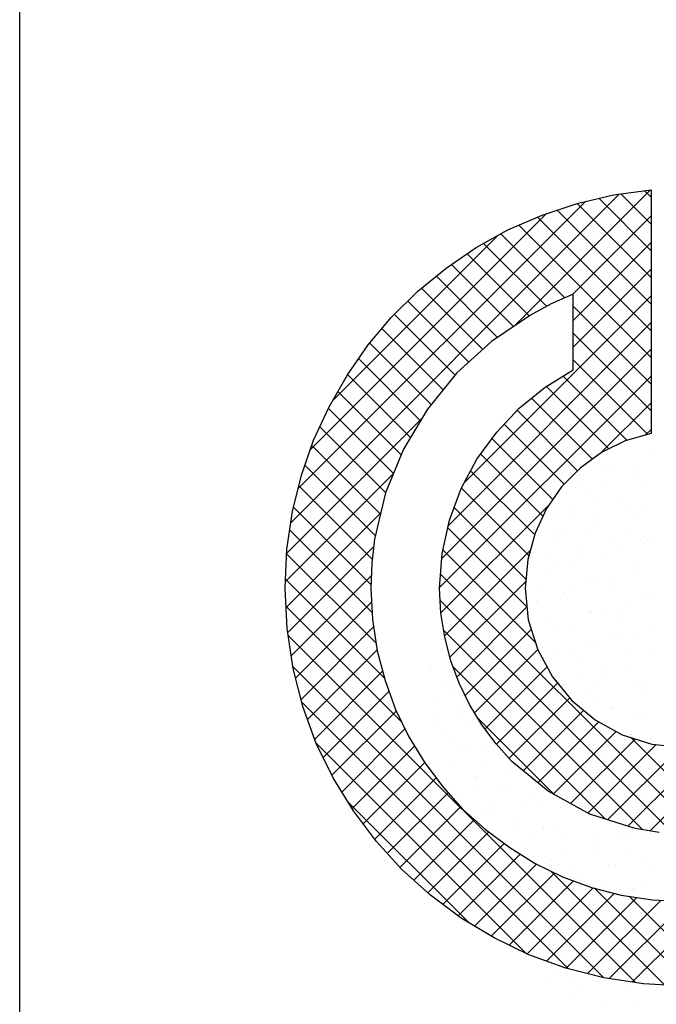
# Model space of a CAD drawing. Extents: x 9010 to 343255, y 15280 to 659207.
# Tile 60 of 76: x 109410 to 110374, y 17143 to 18634. Entities that reach past the tile are written whole.
import ezdxf

# ---------------------------------------------------------------- set-up
doc = ezdxf.new("R2010")
doc.units = 0
doc.header["$LTSCALE"] = 100
doc.layers.get('0').update_dxf_attribs({"linetype": 'CONTINUOUS'})
doc.layers.add('7', color=7, linetype='CONTINUOUS')
doc.layers.add('BL$4----', color=7, linetype='CONTINUOUS')
doc.styles.add('BURO-025', font='BUROFONT.shx', dxfattribs={"height": 250})
doc.styles.add('BURO-035', font='BUROFONT.shx', dxfattribs={"height": 350})
doc.styles.add('BURO-050', font='BUROFONT.shx', dxfattribs={"height": 500})

# ---------------------------------------------------------------- blocks, each defined once
blk = doc.blocks.new('KUIJPERSKLEUR')
at = {"color": 1}
blk.add_line((-185, 10), (-185, 73), dxfattribs=at)
at = {"color": 20}
for p, q in [((-180.897, 25.919), (-175.921, 30.896)), ((-177.515, 28.897), (-175.458, 30.954)), ((-175.443, 30.441), (-175.901, 30.898)), ((-175.443, 30.845), (-175.542, 30.944)), ((-180.786, 26.435), (-176.438, 30.783)), ((-175.443, 29.632), (-176.563, 30.753)), ((-175.443, 30.037), (-176.237, 30.83)), ((-180.602, 27.022), (-177.026, 30.599)), ((-175.443, 29.228), (-176.867, 30.652)), ((-176.637, 29.371), (-175.443, 30.565)), ((-175.443, 28.42), (-177.447, 30.424)), ((-175.443, 28.824), (-177.164, 30.546)), ((-180.265, 27.764), (-177.758, 30.271)), ((-176.75, 29.323), (-177.719, 30.292)), ((-177.027, 29.195), (-177.978, 30.147)), ((-176.622, 28.982), (-175.443, 30.161)), ((-177.287, 29.052), (-178.226, 29.991)), ((-177.528, 28.889), (-178.466, 29.826)), ((-176.622, 28.578), (-175.443, 29.757)), ((-177.769, 28.725), (-178.694, 29.651)), ((-177.991, 28.544), (-178.917, 29.469)), ((-178.203, 28.351), (-179.125, 29.274)), ((-178.272, 26.523), (-175.443, 29.353)), ((-178.409, 28.154), (-179.329, 29.073)), ((-175.443, 28.016), (-176.622, 29.195)), ((-178.512, 25.879), (-175.443, 28.949)), ((-178.59, 27.93), (-179.518, 28.858)), ((-175.443, 27.612), (-176.622, 28.791)), ((-178.771, 27.707), (-179.703, 28.639)), ((-178.612, 25.376), (-175.443, 28.545)), ((-178.932, 27.463), (-179.871, 28.403)), ((-175.491, 27.256), (-176.622, 28.387)), ((-179.083, 27.211), (-180.037, 28.165)), ((-178.645, 24.939), (-175.443, 28.14)), ((-175.806, 27.166), (-176.776, 28.137)), ((-179.224, 26.948), (-180.184, 27.907)), ((-176.081, 27.038), (-177.026, 27.983)), ((-176.33, 26.883), (-177.253, 27.805)), ((-176.205, 26.975), (-175.443, 27.736)), ((-179.343, 26.663), (-180.328, 27.648)), ((-176.557, 26.705), (-177.473, 27.621)), ((-180.96, 25.452), (-178.906, 27.506)), ((-179.462, 26.377), (-180.457, 27.372)), ((-176.759, 26.503), (-177.667, 27.411)), ((-175.531, 27.244), (-175.443, 27.332)), ((-176.932, 26.272), (-177.852, 27.192)), ((-179.539, 26.05), (-180.579, 27.09)), ((-177.082, 26.018), (-178.025, 26.96)), ((-179.616, 25.723), (-180.683, 26.79)), ((-177.205, 25.737), (-178.175, 26.707)), ((-180.979, 25.029), (-179.341, 26.667)), ((-179.665, 25.368), (-180.775, 26.478)), ((-177.293, 25.421), (-178.315, 26.443)), ((-179.685, 24.983), (-180.856, 26.155)), ((-178.626, 24.554), (-176.992, 26.187)), ((-177.337, 25.06), (-178.425, 26.148)), ((-180.967, 24.637), (-179.535, 26.069)), ((-179.666, 24.561), (-180.914, 25.809)), ((-177.321, 24.641), (-178.521, 25.84)), ((-180.942, 24.258), (-179.642, 25.558)), ((-177.196, 24.111), (-178.594, 25.509)), ((-178.57, 24.205), (-177.27, 25.505)), ((-179.606, 24.096), (-180.96, 25.451)), ((-179.48, 23.566), (-180.977, 25.064)), ((-180.888, 23.908), (-179.68, 25.116)), ((-174.724, 21.235), (-178.63, 25.141)), ((-178.488, 23.883), (-177.34, 25.032)), ((-175.114, 21.221), (-178.635, 24.743)), ((-179.221, 22.903), (-180.968, 24.651)), ((-180.823, 23.569), (-179.675, 24.717)), ((-178.384, 23.583), (-177.322, 24.645)), ((-180.742, 23.246), (-179.644, 24.344)), ((-178.259, 23.304), (-177.258, 24.305)), ((-175.679, 18.958), (-180.935, 24.213)), ((-175.568, 21.271), (-178.583, 24.286)), ((-178.115, 23.043), (-177.16, 23.999)), ((-180.643, 22.941), (-179.59, 23.994)), ((-176.157, 19.031), (-180.862, 23.736)), ((-176.132, 21.431), (-178.442, 23.741)), ((-177.956, 22.799), (-177.017, 23.737)), ((-180.535, 22.644), (-179.507, 23.672)), ((-177.782, 22.568), (-176.858, 23.493)), ((-180.408, 22.367), (-179.411, 23.364)), ((-177.594, 22.353), (-176.676, 23.271)), ((-176.696, 19.166), (-180.731, 23.201)), ((-180.275, 22.096), (-179.302, 23.069)), ((-176.906, 21.801), (-178.062, 22.957)), ((-177.379, 22.163), (-176.463, 23.08)), ((-177.157, 21.981), (-176.234, 22.904)), ((-180.124, 21.843), (-179.169, 22.798)), ((-176.924, 21.811), (-175.973, 22.761)), ((-174.358, 21.273), (-175.756, 22.671)), ((-175.46, 21.254), (-174.002, 22.711)), ((-177.327, 19.393), (-180.509, 22.575)), ((-179.97, 21.593), (-179.024, 22.539)), ((-176.663, 21.667), (-175.682, 22.648)), ((-176.403, 21.523), (-175.365, 22.561)), ((-176.101, 21.421), (-174.996, 22.526)), ((-175.794, 21.324), (-174.56, 22.557)), ((-179.8, 21.359), (-178.87, 22.289)), ((-179.627, 21.128), (-178.697, 22.058)), ((-179.437, 20.913), (-178.517, 21.833)), ((-178.204, 19.866), (-180.032, 21.694)), ((-179.245, 20.701), (-178.327, 21.619)), ((-179.035, 20.507), (-178.118, 21.425)), ((-178.822, 20.317), (-177.9, 21.239)), ((-178.594, 20.141), (-177.669, 21.065)), ((-178.362, 19.968), (-177.427, 20.903)), ((-178.114, 19.812), (-177.177, 20.749)), ((-177.863, 19.659), (-176.906, 20.616)), ((-175.24, 18.922), (-176.961, 20.643)), ((-177.594, 19.523), (-176.62, 20.498)), ((-177.323, 19.391), (-176.321, 20.393)), ((-177.028, 19.281), (-176, 20.309)), ((-174.826, 18.913), (-176.301, 20.388)), ((-176.731, 19.175), (-175.66, 20.246)), ((-176.408, 19.094), (-175.298, 20.203)), ((-176.078, 19.019), (-174.912, 20.185)), ((-174.442, 18.933), (-175.772, 20.263)), ((-175.728, 18.965), (-174.485, 20.208))]:
    blk.add_line(p, q, dxfattribs=at)
at = {"color": 161}
for p, q in [((-175.378, 28.72), (-175.378, 28.72)), ((-178.799, 23.738), (-178.799, 23.738)), ((-178.78, 23.698), (-178.78, 23.698)), ((-178.581, 23.419), (-178.581, 23.419)), ((-178.67, 23.211), (-178.67, 23.211)), ((-178.736, 22.94), (-178.736, 22.94)), ((-178.668, 22.881), (-178.668, 22.881)), ((-178.559, 22.724), (-178.559, 22.724)), ((-178.505, 22.579), (-178.505, 22.579)), ((-178.38, 22.477), (-178.38, 22.477)), ((-178.449, 22.236), (-178.449, 22.236)), ((-178.093, 22.073), (-178.093, 22.073)), ((-178.072, 22.046), (-178.072, 22.046)), ((-178.081, 21.845), (-178.081, 21.845)), ((-178.338, 21.749), (-178.338, 21.749)), ((-176.974, 18.997), (-176.974, 18.997)), ((-176.696, 18.815), (-176.696, 18.815)), ((-176.533, 18.877), (-176.533, 18.877))]:
    blk.add_line(p, q, dxfattribs=at)
at = {"color": 163}
for p, q in [((-175.424, 27.425), (-175.424, 27.425)), ((-175.469, 27.217), (-175.469, 27.217)), ((-175.748, 27.065), (-175.748, 27.065)), ((-175.415, 26.977), (-175.415, 26.977)), ((-176.149, 26.753), (-176.149, 26.753)), ((-176.015, 26.769), (-176.015, 26.769)), ((-175.625, 26.764), (-175.625, 26.764)), ((-176.534, 26.635), (-176.534, 26.635)), ((-175.638, 26.578), (-175.638, 26.578)), ((-177.923, 26.478), (-177.923, 26.478)), ((-176.781, 26.528), (-176.781, 26.528)), ((-176.579, 26.471), (-176.579, 26.471)), ((-176.346, 26.401), (-176.346, 26.401)), ((-176.135, 26.522), (-176.135, 26.522)), ((-175.57, 26.498), (-175.57, 26.498)), ((-176.303, 26.274), (-176.303, 26.274)), ((-175.904, 26.282), (-175.904, 26.282)), ((-176.689, 26.156), (-176.689, 26.156)), ((-175.847, 26.118), (-175.847, 26.118)), ((-175.527, 26.091), (-175.527, 26.091)), ((-176.67, 26.041), (-176.67, 26.041)), ((-176.291, 26.068), (-176.291, 26.068)), ((-175.725, 26.019), (-175.725, 26.019)), ((-176.801, 25.826), (-176.801, 25.826)), ((-176.458, 25.795), (-176.458, 25.795)), ((-176.235, 25.914), (-176.235, 25.914)), ((-175.794, 25.795), (-175.794, 25.795)), ((-176.937, 25.745), (-176.937, 25.745)), ((-176.844, 25.677), (-176.844, 25.677)), ((-176.004, 25.664), (-176.004, 25.664)), ((-175.56, 25.714), (-175.56, 25.714)), ((-175.494, 25.658), (-175.494, 25.658)), ((-176.56, 25.554), (-176.56, 25.554)), ((-175.879, 25.54), (-175.879, 25.54)), ((-175.417, 25.604), (-175.417, 25.604)), ((-177.268, 25.378), (-177.268, 25.378)), ((-176.957, 25.372), (-176.957, 25.372)), ((-176.513, 25.422), (-176.513, 25.422)), ((-176.125, 25.427), (-176.125, 25.427)), ((-176.998, 25.198), (-176.998, 25.198)), ((-176.826, 25.258), (-176.826, 25.258)), ((-176.613, 25.316), (-176.613, 25.316)), ((-175.716, 25.26), (-175.716, 25.26)), ((-175.683, 25.308), (-175.683, 25.308)), ((-176.449, 25.067), (-176.449, 25.067)), ((-176.034, 25.061), (-176.034, 25.061)), ((-175.649, 25.179), (-175.649, 25.179)), ((-177.157, 24.891), (-177.157, 24.891)), ((-176.67, 24.968), (-176.67, 24.968)), ((-176.226, 25.018), (-176.226, 25.018)), ((-176.014, 24.94), (-176.014, 24.94)), ((-176.767, 24.837), (-176.767, 24.837)), ((-176.716, 24.771), (-176.716, 24.771)), ((-175.573, 24.821), (-175.573, 24.821)), ((-175.429, 24.857), (-175.429, 24.857)), ((-177.179, 24.726), (-177.179, 24.726)), ((-177.153, 24.719), (-177.153, 24.719)), ((-175.938, 24.615), (-175.938, 24.615)), ((-175.803, 24.7), (-175.803, 24.7)), ((-176.382, 24.565), (-176.382, 24.565)), ((-176.339, 24.58), (-176.339, 24.58)), ((-176.189, 24.582), (-176.189, 24.582)), ((-175.904, 24.453), (-175.904, 24.453)), ((-177.047, 24.404), (-177.047, 24.404)), ((-176.922, 24.358), (-176.922, 24.358)), ((-176.892, 24.323), (-176.892, 24.323)), ((-175.462, 24.334), (-175.462, 24.334)), ((-176.605, 24.284), (-176.605, 24.284)), ((-176.095, 24.161), (-176.095, 24.161)), ((-175.958, 24.221), (-175.958, 24.221)), ((-175.651, 24.211), (-175.651, 24.211)), ((-176.344, 24.103), (-176.344, 24.103)), ((-176.228, 24.093), (-176.228, 24.093)), ((-178.514, 23.994), (-178.514, 23.994)), ((-177.077, 23.879), (-177.077, 23.879)), ((-177.048, 23.869), (-177.048, 23.869)), ((-176.936, 23.917), (-176.936, 23.917)), ((-176.604, 23.919), (-176.604, 23.919)), ((-175.793, 23.966), (-175.793, 23.966)), ((-175.379, 23.966), (-175.379, 23.966)), ((-176.495, 23.797), (-176.495, 23.797)), ((-176.113, 23.742), (-176.113, 23.742)), ((-175.807, 23.757), (-175.807, 23.757)), ((-176.498, 23.624), (-176.498, 23.624)), ((-176.118, 23.606), (-176.118, 23.606)), ((-178.403, 23.507), (-178.403, 23.507)), ((-176.761, 23.465), (-176.761, 23.465)), ((-176.317, 23.515), (-176.317, 23.515)), ((-175.683, 23.479), (-175.683, 23.479)), ((-175.534, 23.487), (-175.534, 23.487)), ((-178.512, 23.334), (-178.512, 23.334)), ((-176.384, 23.31), (-176.384, 23.31)), ((-176.267, 23.263), (-176.267, 23.263)), ((-175.52, 23.354), (-175.52, 23.354)), ((-176.03, 23.112), (-176.03, 23.112)), ((-176.007, 23.119), (-176.007, 23.119)), ((-178.35, 23.058), (-178.35, 23.058)), ((-178.293, 23.02), (-178.293, 23.02)), ((-176.473, 23.062), (-176.473, 23.062)), ((-175.689, 23.008), (-175.689, 23.008)), ((-175.572, 22.992), (-175.572, 22.992)), ((-178.224, 22.931), (-178.224, 22.931)), ((-175.742, 22.708), (-175.742, 22.708)), ((-178.182, 22.533), (-178.182, 22.533)), ((-177.937, 22.527), (-177.937, 22.527)), ((-175.458, 22.647), (-175.458, 22.647)), ((-177.747, 22.406), (-177.747, 22.406)), ((-177.927, 22.324), (-177.927, 22.324)), ((-178.66, 22.1), (-178.66, 22.1)), ((-177.649, 22.124), (-177.649, 22.124)), ((-177.696, 21.963), (-177.696, 21.963)), ((-177.637, 21.919), (-177.637, 21.919)), ((-177.196, 21.799), (-177.196, 21.799)), ((-177.805, 21.67), (-177.805, 21.67)), ((-177.362, 21.72), (-177.362, 21.72)), ((-177.117, 21.708), (-177.117, 21.708)), ((-177.961, 21.558), (-177.961, 21.558)), ((-177.851, 21.484), (-177.851, 21.484)), ((-176.818, 21.608), (-176.818, 21.608)), ((-176.564, 21.559), (-176.564, 21.559)), ((-176.384, 21.481), (-176.384, 21.481)), ((-177.526, 21.432), (-177.526, 21.432)), ((-177.074, 21.317), (-177.074, 21.317)), ((-176.886, 21.347), (-176.886, 21.347)), ((-175.942, 21.362), (-175.942, 21.362)), ((-177.518, 21.266), (-177.518, 21.266)), ((-177.272, 21.229), (-177.272, 21.229)), ((-177.085, 21.312), (-177.085, 21.312)), ((-175.922, 21.21), (-175.922, 21.21)), ((-175.833, 21.205), (-175.833, 21.205)), ((-175.565, 21.171), (-175.565, 21.171)), ((-176.708, 21.121), (-176.708, 21.121)), ((-176.308, 21.092), (-176.308, 21.092)), ((-176.277, 21.155), (-176.277, 21.155)), ((-177.416, 20.945), (-177.416, 20.945)), ((-177.041, 20.868), (-177.041, 20.868)), ((-176.787, 20.913), (-176.787, 20.913)), ((-176.273, 20.994), (-176.273, 20.994)), ((-175.832, 20.875), (-175.832, 20.875)), ((-177.23, 20.863), (-177.23, 20.863)), ((-176.975, 20.825), (-176.975, 20.825)), ((-176.077, 20.731), (-176.077, 20.731)), ((-175.989, 20.751), (-175.989, 20.751)), ((-175.546, 20.802), (-175.546, 20.802)), ((-176.597, 20.634), (-176.597, 20.634)), ((-176.463, 20.613), (-176.463, 20.613)), ((-175.455, 20.684), (-175.455, 20.684)), ((-176.499, 20.509), (-176.499, 20.509)), ((-176.163, 20.507), (-176.163, 20.507)), ((-175.498, 20.476), (-175.498, 20.476)), ((-175.721, 20.388), (-175.721, 20.388)), ((-175.702, 20.348), (-175.702, 20.348)), ((-177.322, 19.36), (-177.322, 19.36)), ((-176.927, 19.176), (-176.927, 19.176)), ((-176.59, 19.006), (-176.59, 19.006)), ((-175.793, 18.845), (-175.793, 18.845)), ((-175.39, 18.927), (-175.39, 18.927)), ((-176.155, 18.686), (-176.155, 18.686)), ((-175.732, 18.678), (-175.732, 18.678))]:
    blk.add_line(p, q, dxfattribs=at)
at = {"layer": '7', "color": 20, "linetype": 'CONTINUOUS'}
for p, q in [((-176.563, 30.753), (-176.013, 30.884)), ((-176.013, 30.884), (-175.443, 30.956)), ((-175.443, 30.956), (-175.443, 27.269)), ((-177.093, 30.576), (-176.563, 30.753)), ((-177.61, 30.354), (-177.093, 30.576)), ((-178.089, 30.085), (-177.61, 30.354)), ((-178.547, 29.771), (-178.089, 30.085)), ((-178.973, 29.424), (-178.547, 29.771)), ((-179.372, 29.031), (-178.973, 29.424)), ((-176.622, 29.378), (-176.956, 29.234)), ((-176.622, 28.232), (-176.622, 29.378)), ((-176.956, 29.234), (-177.27, 29.063)), ((-179.726, 28.612), (-179.372, 29.031)), ((-177.27, 29.063), (-177.859, 28.664)), ((-177.859, 28.664), (-178.383, 28.186)), ((-180.04, 28.16), (-179.726, 28.612)), ((-178.383, 28.186), (-178.829, 27.636)), ((-177.047, 27.97), (-176.622, 28.232)), ((-180.315, 27.675), (-180.04, 28.16)), ((-177.44, 27.655), (-177.047, 27.97)), ((-180.551, 27.171), (-180.315, 27.675)), ((-178.829, 27.636), (-179.189, 27.033)), ((-177.781, 27.289), (-177.44, 27.655)), ((-178.082, 26.883), (-177.781, 27.289)), ((-180.734, 26.64), (-180.551, 27.171)), ((-175.836, 27.158), (-176.196, 26.981)), ((-175.443, 27.269), (-175.836, 27.158)), ((-179.189, 27.033), (-179.464, 26.372)), ((-176.196, 26.981), (-176.517, 26.745)), ((-178.318, 26.438), (-178.082, 26.883)), ((-176.517, 26.745), (-176.799, 26.464)), ((-180.872, 26.09), (-180.734, 26.64)), ((-178.495, 25.959), (-178.318, 26.438)), ((-176.799, 26.464), (-177.028, 26.136)), ((-179.464, 26.372), (-179.628, 25.671)), ((-180.957, 25.521), (-180.872, 26.09)), ((-177.028, 26.136), (-177.198, 25.763)), ((-178.606, 25.455), (-178.495, 25.959)), ((-179.628, 25.671), (-179.673, 25.305)), ((-177.198, 25.763), (-177.309, 25.364)), ((-180.983, 24.931), (-180.957, 25.521)), ((-178.645, 24.931), (-178.606, 25.455)), ((-177.309, 25.364), (-177.349, 24.931)), ((-179.673, 25.305), (-179.686, 24.931)), ((-180.95, 24.316), (-180.983, 24.931)), ((-179.686, 24.931), (-179.66, 24.453)), ((-178.626, 24.552), (-178.645, 24.931)), ((-177.349, 24.931), (-177.303, 24.447)), ((-179.66, 24.453), (-179.588, 23.982)), ((-178.567, 24.185), (-178.626, 24.552)), ((-177.303, 24.447), (-177.159, 23.995)), ((-180.859, 23.713), (-180.95, 24.316)), ((-178.475, 23.831), (-178.567, 24.185)), ((-179.588, 23.982), (-179.47, 23.53)), ((-177.159, 23.995), (-176.936, 23.589)), ((-180.715, 23.137), (-180.859, 23.713)), ((-178.351, 23.491), (-178.475, 23.831)), ((-176.936, 23.589), (-176.641, 23.229)), ((-179.47, 23.53), (-179.313, 23.091)), ((-178.193, 23.17), (-178.351, 23.491)), ((-180.512, 22.58), (-180.715, 23.137)), ((-178.003, 22.862), (-178.193, 23.17)), ((-176.641, 23.229), (-176.288, 22.934)), ((-179.313, 23.091), (-179.11, 22.678)), ((-177.787, 22.574), (-178.003, 22.862)), ((-176.288, 22.934), (-175.882, 22.711)), ((-179.11, 22.678), (-178.868, 22.286)), ((-175.882, 22.711), (-175.43, 22.567)), ((-180.256, 22.056), (-180.512, 22.58)), ((-177.552, 22.305), (-177.787, 22.574)), ((-175.43, 22.567), (-174.945, 22.522)), ((-178.868, 22.286), (-178.593, 21.919)), ((-177.001, 21.854), (-177.552, 22.305)), ((-179.948, 21.559), (-180.256, 22.056)), ((-178.593, 21.919), (-178.292, 21.579)), ((-176.373, 21.506), (-177.001, 21.854)), ((-179.601, 21.094), (-179.948, 21.559)), ((-178.292, 21.579), (-177.951, 21.277)), ((-175.685, 21.29), (-176.373, 21.506)), ((-177.951, 21.277), (-177.584, 21.002)), ((-175.319, 21.231), (-175.685, 21.29)), ((-179.215, 20.668), (-179.601, 21.094)), ((-177.584, 21.002), (-177.198, 20.76)), ((-177.198, 20.76), (-176.785, 20.557)), ((-178.783, 20.282), (-179.215, 20.668)), ((-176.785, 20.557), (-176.347, 20.4)), ((-178.318, 19.935), (-178.783, 20.282)), ((-176.347, 20.4), (-175.895, 20.282)), ((-175.895, 20.282), (-175.423, 20.21)), ((-175.423, 20.21), (-174.945, 20.184)), ((-177.82, 19.634), (-178.318, 19.935)), ((-177.296, 19.378), (-177.82, 19.634)), ((-176.733, 19.175), (-177.296, 19.378)), ((-176.157, 19.031), (-176.733, 19.175)), ((-175.561, 18.939), (-176.157, 19.031)), ((-174.945, 18.907), (-175.561, 18.939))]:
    blk.add_line(p, q, dxfattribs=at)
at = {"color": 150, "style": 'BURO-025'}
for tag, p in [('TKSCHAAL', (-167, 67)), ('TKBLADNR', (-124, 67)), ('TKDATCREAT', (-81, 67)), ('TKDATA', (-30, 67)), ('TKINIT', (-30, 58)), ('PRPRLEID', (-30, 49)), ('PRGRLEID', (-30, 40))]:
    blk.add_attdef(tag, p, '', height=2.5, dxfattribs=at)
at = {"color": 3, "style": 'BURO-035'}
for tag, p in [('PROMSCHR', (-177, 55)), ('TK1OMSCHR', (-177, 42))]:
    blk.add_attdef(tag, p, '', height=3.5, dxfattribs=at)
at = {"color": 1, "style": 'BURO-025'}
blk.add_attdef('TKFILE', (-4, 40), '', height=2.5, rotation=90, dxfattribs=at)
blk.add_attdef('PRNAAM', (-30, 31.5), '', height=2.5, dxfattribs=at)
at = {"color": 4, "style": 'BURO-050'}
blk.add_attdef('TKTEKNR', (-48, 19), '', height=5, dxfattribs=at)

msp = doc.modelspace()

# ---------------------------------------------------------------- block references
at = {"layer": 'BL$4----', "xscale": 100, "yscale": 100, "zscale": 100}
msp.add_blockref('KUIJPERSKLEUR', (127910.1, 15280.4), dxfattribs=at)

doc.saveas('drawing.dxf')
